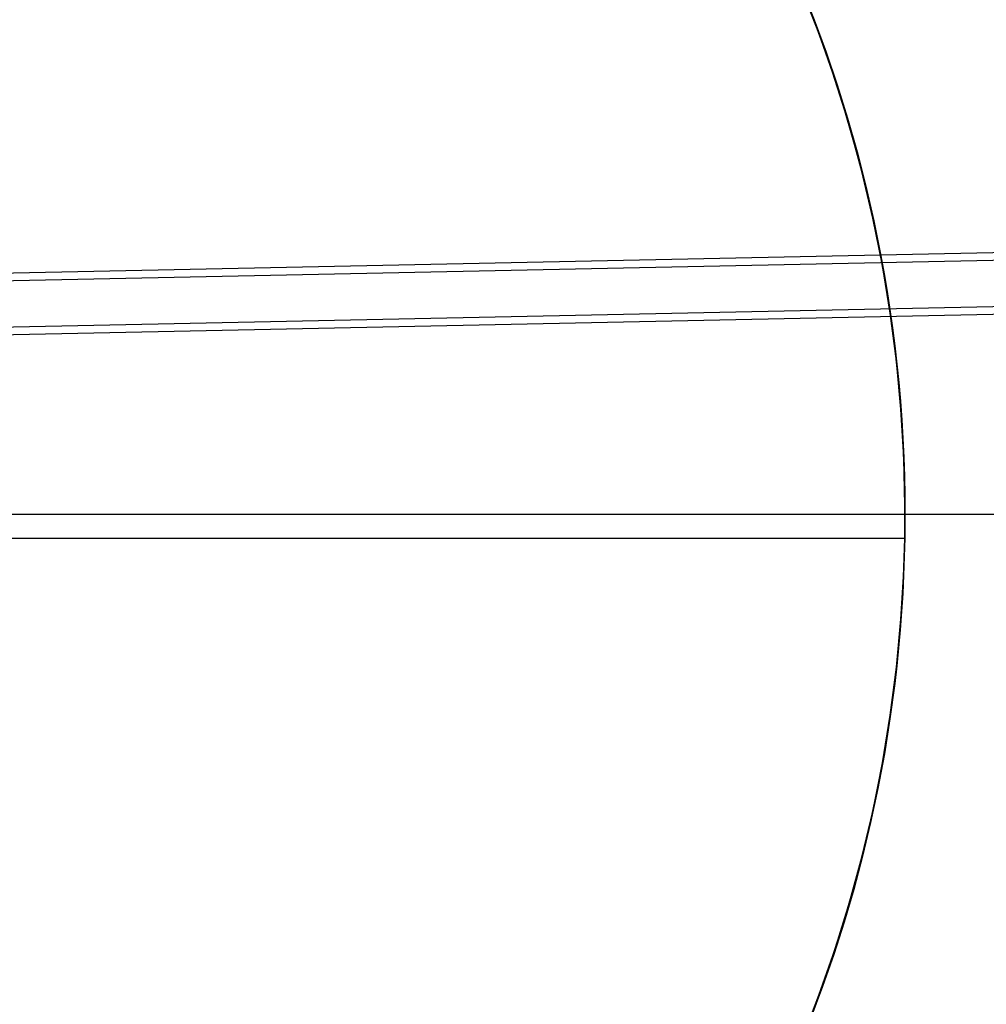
# Model space of a CAD drawing. Header units: millimetres. Extents: x -653 to -103, y 0 to 350.
# Tile 23 of 112: x -515.22 to -510, y 5.35 to 10.67. Entities that reach past the tile are written whole.
import ezdxf

# ---------------------------------------------------------------- set-up
doc = ezdxf.new("R2010")
doc.units = ezdxf.units.MM
doc.layers.add('Level Side Table Ferm Living', color=7, linetype='Continuous', true_color=0x000000)

msp = doc.modelspace()

# ---------------------------------------------------------------- linework, layer by layer
at = {"layer": 'Level Side Table Ferm Living'}
for p, q in [((-531.943, 8.6665, 13.9987), (-223.896, 15.0842, 13.9987)), ((-531.9422, 8.6249, 15.9983), (-223.8951, 15.0425, 15.9983)), ((-515.8792, 9.2929, 0.0017), (-240.3993, 15.032, 0.0017)), ((-515.8515, 9.2518, 2.0013), (-240.3957, 14.9905, 2.0013)), ((-510.9026, 10.6002, -0.8229), (-510.9972, 10.8432, -0.8229)), ((-510.996, 10.8446, -0.2505), (-510.9279, 10.6729, -0.3172)), ((-510.8415, 10.4288, -5.8229), (-510.9301, 10.6736, -5.8229)), ((-510.9279, 10.6729, -0.3172), (-510.8637, 10.4985, -0.3804)), ((-510.8164, 10.3542, -0.8229), (-510.9026, 10.6002, -0.8229)), ((-510.8637, 10.4985, -0.3804), (-510.8035, 10.3213, -0.4399)), ((-510.7615, 10.181, -5.8229), (-510.8415, 10.4288, -5.8229)), ((-510.7389, 10.1052, -0.8229), (-510.8164, 10.3542, -0.8229)), ((-510.8035, 10.3213, -0.4399), (-510.7474, 10.1415, -0.4956)), ((-510.6901, 9.9307, -5.8229), (-510.7615, 10.181, -5.8229)), ((-510.7474, 10.1415, -0.4956), (-510.6956, 9.9591, -0.5475)), ((-510.6701, 9.8538, -0.8229), (-510.7389, 10.1052, -0.8229)), ((-510.6956, 9.9591, -0.5475), (-510.6482, 9.7741, -0.5953)), ((-510.6275, 9.678, -5.8229), (-510.6901, 9.9307, -5.8229)), ((-510.6101, 9.6001, -0.8229), (-510.6701, 9.8538, -0.8229)), ((-510.6482, 9.7741, -0.5953), (-510.6052, 9.5866, -0.639)), ((-510.5737, 9.4233, -5.8229), (-510.6275, 9.678, -5.8229)), ((-510.5589, 9.3444, -0.8229), (-510.6101, 9.6001, -0.8229)), ((-510.6052, 9.5866, -0.639), (-510.5668, 9.3966, -0.6783)), ((-510.5287, 9.1668, -5.8229), (-510.5737, 9.4233, -5.8229)), ((-510.5668, 9.3966, -0.6783), (-510.5494, 9.3006, -0.6964)), ((-510.5166, 9.0871, -0.8229), (-510.5589, 9.3444, -0.8229)), ((-510.5494, 9.3006, -0.6964), (-510.5332, 9.2041, -0.7133)), ((-510.5332, 9.2041, -0.7133), (-510.5182, 9.1069, -0.7291)), ((-510.4927, 8.909, -5.8229), (-510.5287, 9.1668, -5.8229)), ((-510.5182, 9.1069, -0.7291), (-510.5044, 9.0092, -0.7438)), ((-510.4833, 8.8286, -0.8229), (-510.5166, 9.0871, -0.8229)), ((-510.5044, 9.0092, -0.7438), (-510.4919, 8.9109, -0.7573)), ((-510.4656, 8.6501, -5.8229), (-510.4927, 8.909, -5.8229)), ((-510.4919, 8.9109, -0.7573), (-510.4806, 8.8119, -0.7696)), ((-510.459, 8.569, -0.8229), (-510.4833, 8.8286, -0.8229)), ((-510.4806, 8.8119, -0.7696), (-510.4706, 8.7124, -0.7807)), ((-510.4706, 8.7124, -0.7807), (-510.4619, 8.6123, -0.7906)), ((-510.4476, 8.3904, -5.8229), (-510.4656, 8.6501, -5.8229)), ((-510.4619, 8.6123, -0.7906), (-510.4545, 8.5117, -0.7993)), ((-510.4437, 8.3087, -0.8229), (-510.459, 8.569, -0.8229)), ((-510.4545, 8.5117, -0.7993), (-510.4484, 8.4105, -0.8068)), ((-510.4484, 8.4105, -0.8068), (-510.4436, 8.3087, -0.8129)), ((-510.4385, 8.1302, -5.8229), (-510.4476, 8.3904, -5.8229)), ((-510.4375, 8.0481, -0.8229), (-510.4437, 8.3087, -0.8229)), ((-510.4436, 8.3087, -0.8129), (-510.4401, 8.2063, -0.8178)), ((-510.4401, 8.2063, -0.8178), (-510.4381, 8.1034, -0.8215)), ((-510.4385, 7.8698, -5.8229), (-510.4385, 8.1302, -5.8229)), ((-510.4381, 8.1034, -0.8215), (-510.4374, 8, -0.8238)), ((-148.9374, 8, 448), (-531.9374, 8, 448)), ((-148.9374, 8, 432), (-531.9374, 8, 432)), ((-148.9374, 8, 434), (-531.9374, 8, 434)), ((-148.9374, 8, 446), (-531.9374, 8, 446)), ((-510.4374, 8, -5.8229), (-525.4374, 8, -5.8229)), ((-510.4374, 8, -0.8238), (-510.4385, 7.8717, -0.8248)), ((-510.4374, 8, -0.8238), (-510.4374, 8, -5.8229)), ((-515.4374, 7.8717, -0.8248), (-510.4385, 7.8717, -0.8248)), ((-510.4476, 7.6096, -5.8229), (-510.4385, 7.8698, -5.8229)), ((-510.4385, 7.8717, -0.8248), (-510.4408, 7.7718, -0.8242)), ((-510.4408, 7.7718, -0.8242), (-510.4445, 7.6723, -0.8224)), ((-510.4588, 7.4342, -0.8229), (-510.4436, 7.6945, -0.8229)), ((-510.4445, 7.6723, -0.8224), (-510.4494, 7.5734, -0.8193)), ((-510.4656, 7.3499, -5.8229), (-510.4476, 7.6096, -5.8229)), ((-510.4494, 7.5734, -0.8193), (-510.4555, 7.475, -0.815)), ((-510.4555, 7.475, -0.815), (-510.4629, 7.3772, -0.8096)), ((-510.483, 7.1745, -0.8229), (-510.4588, 7.4342, -0.8229)), ((-510.4927, 7.091, -5.8229), (-510.4656, 7.3499, -5.8229)), ((-510.4629, 7.3772, -0.8096), (-510.4716, 7.2798, -0.803)), ((-510.4716, 7.2798, -0.803), (-510.4814, 7.183, -0.7952)), ((-510.4814, 7.183, -0.7952), (-510.4925, 7.0867, -0.7863)), ((-510.5162, 6.9158, -0.8229), (-510.483, 7.1745, -0.8229)), ((-510.5287, 6.8332, -5.8229), (-510.4927, 7.091, -5.8229)), ((-510.4925, 7.0867, -0.7863), (-510.5181, 6.8957, -0.7652)), ((-510.5583, 6.6585, -0.8229), (-510.5162, 6.9158, -0.8229)), ((-510.5181, 6.8957, -0.7652), (-510.5484, 6.7069, -0.7397)), ((-510.5737, 6.5767, -5.8229), (-510.5287, 6.8332, -5.8229)), ((-510.5484, 6.7069, -0.7397), (-510.5833, 6.5203, -0.7099)), ((-510.6094, 6.4027, -0.8229), (-510.5583, 6.6585, -0.8229)), ((-510.6275, 6.322, -5.8229), (-510.5737, 6.5767, -5.8229)), ((-510.5833, 6.5203, -0.7099), (-510.6226, 6.336, -0.676)), ((-510.6694, 6.1489, -0.8229), (-510.6094, 6.4027, -0.8229)), ((-510.6226, 6.336, -0.676), (-510.6663, 6.154, -0.638)), ((-510.6901, 6.0693, -5.8229), (-510.6275, 6.322, -5.8229)), ((-510.7382, 5.8974, -0.8229), (-510.6694, 6.1489, -0.8229)), ((-510.6663, 6.154, -0.638), (-510.7142, 5.9743, -0.5962)), ((-510.7615, 5.819, -5.8229), (-510.6901, 6.0693, -5.8229)), ((-510.7142, 5.9743, -0.5962), (-510.7662, 5.7971, -0.5505)), ((-510.8156, 5.6483, -0.8229), (-510.7382, 5.8974, -0.8229)), ((-510.8415, 5.5712, -5.8229), (-510.7615, 5.819, -5.8229)), ((-510.7662, 5.7971, -0.5505), (-510.8223, 5.6222, -0.5012)), ((-510.9017, 5.4022, -0.8229), (-510.8156, 5.6483, -0.8229)), ((-510.8223, 5.6222, -0.5012), (-510.8823, 5.4498, -0.4484)), ((-510.9301, 5.3264, -5.8229), (-510.8415, 5.5712, -5.8229)), ((-510.8823, 5.4498, -0.4484), (-510.9462, 5.28, -0.3921)), ((-510.9963, 5.1591, -0.8229), (-510.9017, 5.4022, -0.8229))]:
    msp.add_line(p, q, dxfattribs=at)

doc.saveas('drawing.dxf')
